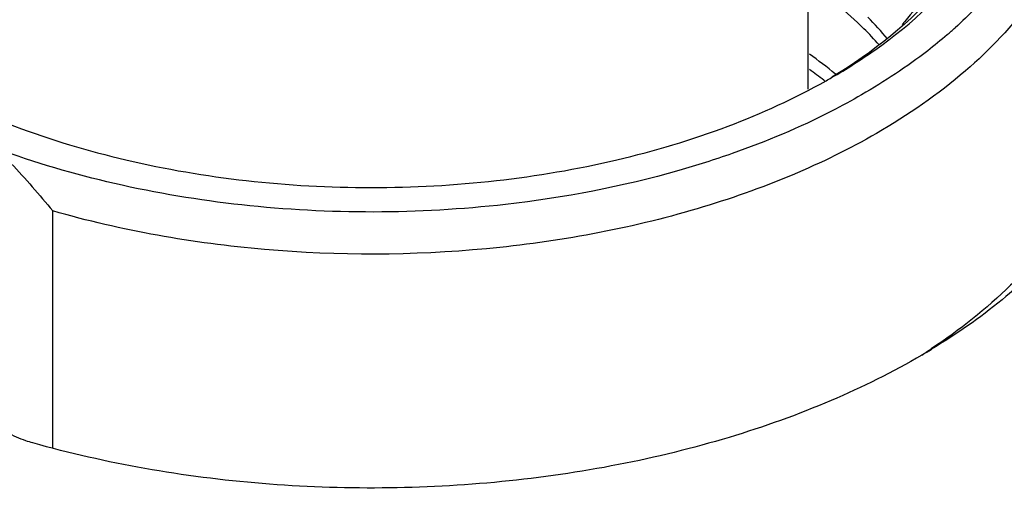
# Model space of a CAD drawing. Header units: inches. Extents: x 0 to 34, y 0 to 22.
# Tile 48 of 88: x 27.25 to 27.617, y 17.424 to 17.598. Entities that reach past the tile are written whole.
import ezdxf

# ---------------------------------------------------------------- set-up
doc = ezdxf.new("R2010")
doc.units = ezdxf.units.IN
doc.header["$LTSCALE"] = 1.87
doc.header["$MEASUREMENT"] = 0
doc.layers.get('0').update_dxf_attribs({"linetype": 'CONTINUOUS'})

msp = doc.modelspace()

# ---------------------------------------------------------------- linework, layer by layer
at = {"color": 7, "linetype": 'CONTINUOUS'}
for p, q in [((27.5435889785, 17.5722885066), (27.5435889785, 17.7140711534)), ((27.5498093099, 17.5753480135), (27.5494657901, 17.5756125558)), ((27.2627426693, 17.4387378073), (27.2627426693, 17.5270064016)), ((27.5894025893, 17.4756757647), (27.5892317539, 17.4755624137))]:
    msp.add_line(p, q, dxfattribs=at)
for centre, radius, start, end in [((27.4717006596, 17.5069442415), 0.1317308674, 39.6470325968, 44.3655426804), ((27.4817249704, 17.724566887), 0.1741737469, 310.7176236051, 312.0272327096), ((27.4425862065, 17.4423532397), 0.1753745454, 50.6451101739, 54.6371497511), ((27.4414803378, 17.4349944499), 0.1772972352, 52.478108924, 54.6374076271), ((27.4373683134, 17.7758751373), 0.2300532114, 299.3992519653, 299.9956067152), ((27.4581989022, 17.6732525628), 0.2371729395, 302.5808121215, 303.5371866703), ((27.4522959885, 17.7013961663), 0.2642925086, 300.3761537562, 301.2775256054)]:
    msp.add_arc(centre, radius, start, end, dxfattribs=at)
for points, knots in [([(27.6234471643, 17.7265212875), (27.6267350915, 17.721316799), (27.6323783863, 17.710612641), (27.6377347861, 17.6935773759), (27.6396365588, 17.676248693), (27.638036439, 17.6589090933), (27.6329742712, 17.6418348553), (27.6245557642, 17.6252747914), (27.6129333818, 17.6094464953), (27.6034836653, 17.5998301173), (27.5983314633, 17.5951859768)], [0, 0, 0, 0, 0.1259073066, 0.246090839, 0.363150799, 0.4800779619, 0.5998784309, 0.7252103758, 0.8581335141, 1, 1, 1, 1]), ([(27.6469352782, 17.6643625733), (27.6469351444, 17.6593312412), (27.6460605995, 17.6491526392), (27.6407736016, 17.6287467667), (27.6272013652, 17.6037264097), (27.601923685, 17.5771732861), (27.5807648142, 17.5625997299), (27.5690996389, 17.5558644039)], [0, 0, 0, 0, 0.1081648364, 0.2183691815, 0.4513743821, 0.7104185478, 1, 1, 1, 1]), ([(27.6469685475, 17.6529769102), (27.6520124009, 17.64589938), (27.6605633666, 17.6311874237), (27.6680209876, 17.6072683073), (27.6693561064, 17.5828605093), (27.6645004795, 17.5586504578), (27.6536662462, 17.5352634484), (27.6372142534, 17.5131859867), (27.6155660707, 17.4928117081), (27.5986406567, 17.4810608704), (27.5895124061, 17.4755152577)], [0, 0, 0, 0, 0.122538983, 0.2379200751, 0.3500742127, 0.4635348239, 0.5825846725, 0.7105318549, 0.8494046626, 1, 1, 1, 1]), ([(27.602904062, 17.623620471), (27.6000622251, 17.619156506), (27.5862437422, 17.6006051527), (27.5676623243, 17.5859882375), (27.5524750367, 17.5767540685)], [0, 0, 0, 0, 0.2294191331, 1, 1, 1, 1]), ([(27.596211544, 17.62388529), (27.5951807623, 17.6214750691), (27.5904493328, 17.6116206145), (27.5840558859, 17.6026029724), (27.5786070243, 17.5963410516)], [0, 0, 0, 0, 0.2400078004, 1, 1, 1, 1]), ([(27.5523796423, 17.5766343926), (27.5578801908, 17.5798096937), (27.5775918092, 17.5923035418), (27.5952698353, 17.6084936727), (27.6051353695, 17.6223528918)], [0, 0, 0, 0, 0.2718488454, 1, 1, 1, 1]), ([(27.5700506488, 17.5887961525), (27.5682076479, 17.5908631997), (27.5602396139, 17.5992451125), (27.5512574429, 17.6066358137), (27.5440908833, 17.6117258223)], [0, 0, 0, 0, 0.2395727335, 1, 1, 1, 1]), ([(27.5953440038, 17.5925547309), (27.5929825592, 17.590522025), (27.5829310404, 17.5823214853), (27.5720644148, 17.5751409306), (27.5635318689, 17.5702143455)], [0, 0, 0, 0, 0.2402601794, 1, 1, 1, 1]), ([(27.6570398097, 17.583142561), (27.6571960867, 17.5782701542), (27.6567255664, 17.5684177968), (27.653665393, 17.5537824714), (27.6482880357, 17.5393925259), (27.6406538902, 17.525378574), (27.630838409, 17.5118524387), (27.6145494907, 17.4941631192), (27.5999181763, 17.48265961), (27.5894025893, 17.4756757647)], [0, 0, 0, 0, 0.1103240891, 0.2221118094, 0.3370823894, 0.4567166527, 0.5821842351, 0.7143186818, 1, 1, 1, 1]), ([(27.2120854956, 17.5754421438), (27.2237504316, 17.568870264), (27.2491609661, 17.5572839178), (27.2904166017, 17.5449684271), (27.3349685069, 17.5373927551), (27.3811954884, 17.5348385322), (27.4274222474, 17.5373947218), (27.4719741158, 17.544971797), (27.5132275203, 17.5572898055), (27.5386365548, 17.5688762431), (27.5502996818, 17.5754481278)], [0, 0, 0, 0, 0.1144848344, 0.2377155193, 0.3672275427, 0.5000061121, 0.6327843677, 0.7622957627, 0.8855286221, 1, 1, 1, 1]), ([(27.5635318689, 17.5702143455), (27.5598643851, 17.5680967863), (27.5443642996, 17.5596809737), (27.5280444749, 17.552809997), (27.5154068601, 17.5483621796)], [0, 0, 0, 0, 0.240178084, 1, 1, 1, 1]), ([(27.5690996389, 17.5558644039), (27.5589712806, 17.5500164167), (27.5371856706, 17.5393789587), (27.4892116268, 17.522515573), (27.4232586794, 17.510430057), (27.3421184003, 17.5101613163), (27.2883709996, 17.5196388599), (27.2627426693, 17.5270064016)], [0, 0, 0, 0, 0.1114414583, 0.2302739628, 0.483758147, 0.7459060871, 1, 1, 1, 1]), ([(27.2418187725, 17.5502227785), (27.2436325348, 17.5484036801), (27.2508849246, 17.5409199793), (27.2577483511, 17.5330646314), (27.2627426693, 17.5270064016)], [0, 0, 0, 0, 0.2465215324, 1, 1, 1, 1]), ([(27.4311415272, 17.5294249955), (27.4148666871, 17.5275693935), (27.3820722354, 17.5257070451), (27.3332782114, 17.5282842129), (27.286193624, 17.5361087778), (27.256112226, 17.544921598), (27.2418187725, 17.5502227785)], [0, 0, 0, 0, 0.2558967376, 0.5119089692, 0.7618413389, 1, 1, 1, 1]), ([(27.5154068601, 17.5483621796), (27.5088419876, 17.5460516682), (27.48135456, 17.5373409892), (27.4528647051, 17.5319017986), (27.4311415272, 17.5294249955)], [0, 0, 0, 0, 0.2414555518, 1, 1, 1, 1]), ([(27.5859420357, 17.4733846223), (27.5750776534, 17.4670160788), (27.5516811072, 17.4554163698), (27.5138043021, 17.441863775), (27.4727707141, 17.4318393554), (27.4295600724, 17.4255830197), (27.385196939, 17.4232412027), (27.3407370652, 17.4248705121), (27.2972457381, 17.4304304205), (27.2690019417, 17.4368019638), (27.255307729, 17.440654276)], [0, 0, 0, 0, 0.1110358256, 0.2295198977, 0.3540414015, 0.4828398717, 0.6139294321, 0.7452098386, 0.8745715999, 1, 1, 1, 1]), ([(27.255307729, 17.440654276), (27.2544453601, 17.4408960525), (27.2511888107, 17.4419100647), (27.2480346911, 17.4432841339), (27.2458575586, 17.4445445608)], [0, 0, 0, 0, 0.2625461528, 1, 1, 1, 1])]:
    msp.add_open_spline(points, degree=3, knots=knots, dxfattribs=at)

doc.saveas('drawing.dxf')
